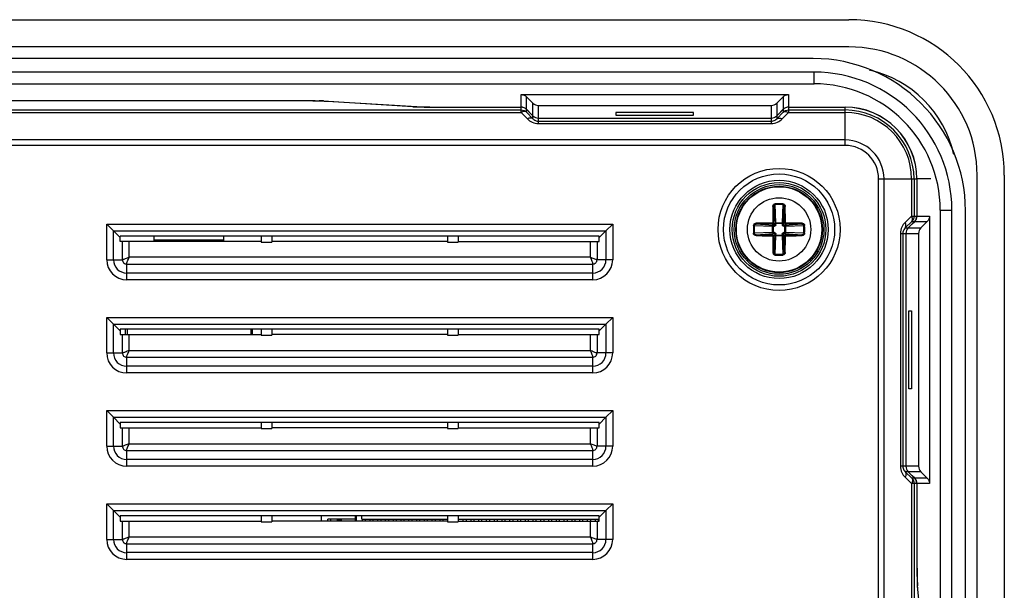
# Model space of a CAD drawing. Header units: millimetres. Extents: x 6573 to 7229, y 179 to 884.
# Tile 16 of 17: x 7104 to 7167, y 639 to 676. Entities that reach past the tile are written whole.
import ezdxf

# ---------------------------------------------------------------- set-up
doc = ezdxf.new("R2010")
doc.units = ezdxf.units.MM
doc.header["$LTSCALE"] = 32.67
doc.layers.get('0').update_dxf_attribs({"linetype": 'CONTINUOUS'})
doc.layers.add('03___PRT_ALL_CURVES', color=7, linetype='CONTINUOUS')

msp = doc.modelspace()

# ---------------------------------------------------------------- linework, layer by layer
at = {"color": 7, "linetype": 'Continuous'}
for p, q in [((7011.97, 675.879), (7156.97, 675.879)), ((7156.97, 674.129), (7011.97, 674.129)), ((7154.67, 673.379), (7014.27, 673.379)), ((7154.72, 672.504), (7014.22, 672.504)), ((7154.72, 671.755), (7154.72, 672.504)), ((7014.22, 671.755), (7154.72, 671.755)), ((7047.553, 670.675), (7121.387, 670.675)), ((7135.863, 670.256), (7135.863, 671.063)), ((7135.863, 671.063), (7153.077, 671.063)), ((7136.217, 670.11), (7136.217, 670.916)), ((7136.217, 670.916), (7136.624, 670.509)), ((7152.317, 670.509), (7152.724, 670.916)), ((7152.724, 670.916), (7152.724, 670.11)), ((7153.077, 671.063), (7153.077, 670.256)), ((7033.077, 670.068), (7135.863, 670.068)), ((7121.387, 670.665), (7047.553, 670.665)), ((7128.893, 670.281), (7123.119, 670.63)), ((7123.379, 670.635), (7129.153, 670.286)), ((7130.625, 670.256), (7135.863, 670.256)), ((7130.625, 670.246), (7135.863, 670.246)), ((7135.863, 669.915), (7135.863, 670.246)), ((7136.37, 669.957), (7136.217, 670.11)), ((7136.217, 669.921), (7136.217, 670.099)), ((7136.217, 670.099), (7136.624, 669.692)), ((7136.624, 669.5), (7136.624, 670.509)), ((7136.977, 669.191), (7136.977, 670.363)), ((7136.977, 670.363), (7151.963, 670.363)), ((7151.963, 670.363), (7151.963, 669.191)), ((7152.317, 670.509), (7152.317, 669.5)), ((7152.317, 669.692), (7152.724, 670.099)), ((7152.724, 670.11), (7152.57, 669.957)), ((7152.724, 670.099), (7152.724, 669.921)), ((7153.077, 670.256), (7156.72, 670.256)), ((7153.077, 670.246), (7156.72, 670.246)), ((7153.077, 670.246), (7153.077, 669.915)), ((7153.077, 670.068), (7156.72, 670.068)), ((7156.72, 667.789), (7156.72, 670.246)), ((7033.077, 669.915), (7135.863, 669.915)), ((7135.863, 669.915), (7136.27, 669.494)), ((7136.217, 669.921), (7136.624, 669.5)), ((7136.37, 669.946), (7136.37, 669.957)), ((7136.977, 669.545), (7151.963, 669.545)), ((7141.97, 669.912), (7141.97, 669.738)), ((7146.97, 669.912), (7141.97, 669.912)), ((7141.97, 669.738), (7146.97, 669.738)), ((7146.97, 669.738), (7146.97, 669.912)), ((7152.317, 669.5), (7152.724, 669.921)), ((7152.57, 669.957), (7152.57, 669.946)), ((7152.67, 669.494), (7153.077, 669.915)), ((7153.077, 669.915), (7156.72, 669.915)), ((7136.977, 669.343), (7151.963, 669.343)), ((7136.977, 669.191), (7151.963, 669.191)), ((7156.72, 668.136), (7012.22, 668.136)), ((7156.72, 667.789), (7012.22, 667.789)), ((7158.88, 665.629), (7161.337, 665.629)), ((7158.88, 624.738), (7158.88, 665.629)), ((7159.227, 624.737), (7159.227, 665.629)), ((7161.006, 665.629), (7161.006, 663.237)), ((7161.159, 665.629), (7161.159, 663.237)), ((7161.337, 665.629), (7161.337, 663.237)), ((7162.238, 665.629), (7161.347, 665.629)), ((7161.347, 665.629), (7161.347, 663.237)), ((7165.22, 553.379), (7165.22, 665.879)), ((7166.97, 665.879), (7166.97, 553.379)), ((7152.126, 663.852), (7152.217, 662.757)), ((7152.268, 662.794), (7152.221, 663.978)), ((7152.72, 663.978), (7152.673, 662.794)), ((7152.724, 662.757), (7152.815, 663.852)), ((7161.006, 663.237), (7160.585, 662.829)), ((7161.006, 663.237), (7161.337, 663.237)), ((7161.347, 663.237), (7162.154, 663.237)), ((7162.154, 663.237), (7162.154, 646.022)), ((7162.846, 663.629), (7163.595, 663.629)), ((7162.846, 663.629), (7162.846, 555.629)), ((7163.595, 555.629), (7163.595, 663.629)), ((7164.47, 555.679), (7164.47, 663.579)), ((7109.182, 660.429), (7109.182, 662.718)), ((7109.182, 662.718), (7141.759, 662.718)), ((7109.615, 662.285), (7109.182, 662.718)), ((7141.326, 662.285), (7141.759, 662.718)), ((7141.759, 662.718), (7141.759, 660.429)), ((7150.872, 662.629), (7152.056, 662.582)), ((7152.093, 662.633), (7150.998, 662.724)), ((7152.165, 662.633), (7152.018, 662.734)), ((7152.056, 662.177), (7152.056, 662.582)), ((7152.056, 662.582), (7152.092, 662.582)), ((7152.092, 662.582), (7152.092, 662.176)), ((7152.093, 662.632), (7152.093, 662.582)), ((7152.217, 662.684), (7152.116, 662.832)), ((7152.165, 662.633), (7152.166, 662.583)), ((7152.268, 662.757), (7152.217, 662.757)), ((7152.217, 662.684), (7152.267, 662.684)), ((7152.673, 662.757), (7152.267, 662.757)), ((7152.267, 662.794), (7152.673, 662.794)), ((7152.267, 662.794), (7152.267, 662.757)), ((7152.673, 662.794), (7152.673, 662.757)), ((7152.723, 662.757), (7152.673, 662.757)), ((7152.724, 662.684), (7152.674, 662.684)), ((7152.724, 662.684), (7152.825, 662.832)), ((7152.775, 662.633), (7152.922, 662.734)), ((7152.775, 662.633), (7152.775, 662.583)), ((7153.943, 662.724), (7152.848, 662.633)), ((7152.848, 662.582), (7152.848, 662.633)), ((7152.849, 662.632), (7152.848, 662.633)), ((7152.885, 662.582), (7152.848, 662.582)), ((7152.848, 662.176), (7152.848, 662.582)), ((7152.885, 662.582), (7154.069, 662.629)), ((7152.885, 662.582), (7152.885, 662.177)), ((7161.012, 662.883), (7160.591, 662.476)), ((7160.591, 662.476), (7161.6, 662.476)), ((7161.19, 662.883), (7160.783, 662.476)), ((7161.012, 662.883), (7161.19, 662.883)), ((7161.037, 662.729), (7161.048, 662.729)), ((7161.048, 662.729), (7161.201, 662.883)), ((7161.201, 662.883), (7162.007, 662.883)), ((7162.007, 662.883), (7161.6, 662.476)), ((7109.615, 660.429), (7109.615, 662.285)), ((7109.615, 662.285), (7141.326, 662.285)), ((7109.615, 662.285), (7110.048, 661.852)), ((7110.048, 661.607), (7110.048, 661.952)), ((7140.893, 661.952), (7110.048, 661.952)), ((7112.22, 661.952), (7112.22, 661.607)), ((7116.72, 661.607), (7116.72, 661.952)), ((7119.12, 661.952), (7119.12, 661.563)), ((7119.82, 661.952), (7119.82, 661.563)), ((7131.12, 661.952), (7131.12, 661.563)), ((7131.82, 661.952), (7131.82, 661.563)), ((7141.326, 662.285), (7140.893, 661.852)), ((7140.893, 661.607), (7140.893, 661.952)), ((7141.326, 662.285), (7141.326, 660.429)), ((7152.056, 662.177), (7150.872, 662.13)), ((7150.998, 662.035), (7152.093, 662.126)), ((7152.165, 662.126), (7152.018, 662.025)), ((7152.056, 662.177), (7152.092, 662.177)), ((7152.091, 662.126), (7152.093, 662.126)), ((7152.093, 662.177), (7152.093, 662.126)), ((7152.217, 662.074), (7152.116, 661.927)), ((7152.217, 662.002), (7152.126, 660.907)), ((7152.165, 662.126), (7152.166, 662.176)), ((7152.217, 662.074), (7152.267, 662.075)), ((7152.218, 662.002), (7152.267, 662.002)), ((7152.221, 660.781), (7152.268, 661.965)), ((7152.267, 662.001), (7152.673, 662.001)), ((7152.267, 661.965), (7152.267, 662.001)), ((7152.673, 661.965), (7152.267, 661.965)), ((7152.673, 662.002), (7152.723, 662.002)), ((7152.673, 661.965), (7152.673, 662.001)), ((7152.673, 661.965), (7152.72, 660.781)), ((7152.724, 662.074), (7152.674, 662.075)), ((7152.724, 662.074), (7152.825, 661.927)), ((7152.815, 660.907), (7152.724, 662.002)), ((7152.775, 662.126), (7152.775, 662.176)), ((7152.775, 662.126), (7152.923, 662.025)), ((7152.885, 662.177), (7152.848, 662.176)), ((7152.848, 662.127), (7152.848, 662.176)), ((7152.848, 662.126), (7153.943, 662.035)), ((7154.069, 662.13), (7152.885, 662.177)), ((7160.282, 662.122), (7161.454, 662.122)), ((7160.282, 662.122), (7160.282, 647.137)), ((7160.434, 662.122), (7160.434, 647.137)), ((7160.636, 662.122), (7160.636, 647.137)), ((7161.454, 662.122), (7161.454, 647.137)), ((7119.12, 661.607), (7110.048, 661.607)), ((7110.192, 660.429), (7110.192, 661.607)), ((7110.625, 660.584), (7110.625, 661.607)), ((7112.22, 661.704), (7116.72, 661.704)), ((7119.12, 661.563), (7119.82, 661.563)), ((7131.12, 661.607), (7119.82, 661.607)), ((7131.12, 661.563), (7131.82, 661.563)), ((7131.82, 661.607), (7140.893, 661.607)), ((7140.316, 661.607), (7140.316, 660.584)), ((7140.749, 661.607), (7140.749, 660.43)), ((7140.316, 660.584), (7110.625, 660.584)), ((7109.182, 660.429), (7110.192, 660.429)), ((7110.47, 659.574), (7110.471, 660.151)), ((7110.471, 660.151), (7140.47, 660.151)), ((7140.47, 659.141), (7140.47, 660.151)), ((7141.326, 660.429), (7140.749, 660.43)), ((7141.759, 660.429), (7141.326, 660.429)), ((7110.47, 659.141), (7110.47, 659.574)), ((7140.47, 659.574), (7110.47, 659.574)), ((7140.47, 659.141), (7110.47, 659.141)), ((7160.828, 657.129), (7161.003, 657.129)), ((7160.828, 652.129), (7160.828, 657.129)), ((7161.003, 657.129), (7161.003, 652.129)), ((7109.182, 654.429), (7109.182, 656.718)), ((7109.182, 656.718), (7141.759, 656.718)), ((7109.615, 656.285), (7109.182, 656.718)), ((7109.615, 654.429), (7109.615, 656.285)), ((7109.615, 656.285), (7141.326, 656.285)), ((7109.615, 656.285), (7110.048, 655.852)), ((7141.326, 656.285), (7140.893, 655.852)), ((7141.326, 656.285), (7141.759, 656.718)), ((7141.326, 656.285), (7141.326, 654.429)), ((7141.759, 656.718), (7141.759, 654.429)), ((7110.048, 655.952), (7110.048, 655.607)), ((7140.893, 655.952), (7110.048, 655.952)), ((7110.048, 655.607), (7119.12, 655.607)), ((7110.192, 654.429), (7110.192, 655.607)), ((7110.49, 655.952), (7110.49, 655.607)), ((7110.625, 654.584), (7110.625, 655.607)), ((7118.49, 655.607), (7118.49, 655.952)), ((7119.12, 655.952), (7119.12, 655.563)), ((7119.12, 655.563), (7119.82, 655.563)), ((7119.82, 655.952), (7119.82, 655.563)), ((7131.12, 655.607), (7119.82, 655.607)), ((7131.12, 655.952), (7131.12, 655.563)), ((7131.12, 655.563), (7131.82, 655.563)), ((7131.82, 655.952), (7131.82, 655.563)), ((7131.82, 655.607), (7140.893, 655.607)), ((7140.316, 655.607), (7140.316, 654.584)), ((7140.749, 655.607), (7140.749, 654.43)), ((7140.893, 655.607), (7140.893, 655.952)), ((7109.182, 654.429), (7110.192, 654.429)), ((7110.625, 654.584), (7140.316, 654.584)), ((7141.326, 654.429), (7140.749, 654.43)), ((7141.759, 654.429), (7141.326, 654.429)), ((7110.47, 653.574), (7110.471, 654.151)), ((7110.47, 653.141), (7110.47, 653.574)), ((7140.47, 653.574), (7110.47, 653.574)), ((7110.471, 654.151), (7140.47, 654.151)), ((7140.47, 653.141), (7140.47, 654.151)), ((7140.47, 653.141), (7110.47, 653.141)), ((7161.003, 652.129), (7160.828, 652.129)), ((7109.182, 648.429), (7109.182, 650.718)), ((7109.182, 650.718), (7141.759, 650.718)), ((7109.615, 650.285), (7109.182, 650.718)), ((7141.326, 650.285), (7141.759, 650.718)), ((7141.759, 650.718), (7141.759, 648.429)), ((7109.615, 648.429), (7109.615, 650.285)), ((7109.615, 650.285), (7141.326, 650.285)), ((7109.615, 650.285), (7110.048, 649.852)), ((7110.048, 649.952), (7110.048, 649.607)), ((7140.893, 649.952), (7110.048, 649.952)), ((7119.12, 649.952), (7119.12, 649.563)), ((7119.82, 649.952), (7119.82, 649.563)), ((7131.12, 649.952), (7131.12, 649.563)), ((7131.82, 649.952), (7131.82, 649.563)), ((7141.326, 650.285), (7140.893, 649.852)), ((7140.893, 649.607), (7140.893, 649.952)), ((7141.326, 650.285), (7141.326, 648.429)), ((7110.048, 649.607), (7119.12, 649.607)), ((7110.192, 648.429), (7110.192, 649.607)), ((7110.625, 648.584), (7110.625, 649.607)), ((7119.12, 649.563), (7119.82, 649.563)), ((7131.12, 649.607), (7119.82, 649.607)), ((7131.12, 649.563), (7131.82, 649.563)), ((7131.82, 649.607), (7140.893, 649.607)), ((7140.316, 649.607), (7140.316, 648.584)), ((7140.749, 649.607), (7140.749, 648.43)), ((7110.625, 648.584), (7140.316, 648.584)), ((7109.182, 648.429), (7110.192, 648.429)), ((7110.47, 647.574), (7110.471, 648.151)), ((7110.471, 648.151), (7140.47, 648.151)), ((7140.47, 647.141), (7140.47, 648.151)), ((7141.326, 648.429), (7140.749, 648.43)), ((7141.759, 648.429), (7141.326, 648.429)), ((7110.47, 647.141), (7110.47, 647.574)), ((7140.47, 647.574), (7110.47, 647.574)), ((7140.47, 647.141), (7110.47, 647.141)), ((7161.454, 647.137), (7160.282, 647.137)), ((7161.6, 646.783), (7160.591, 646.783)), ((7160.591, 646.783), (7161.012, 646.376)), ((7160.783, 646.783), (7161.19, 646.376)), ((7161.6, 646.783), (7162.007, 646.376)), ((7160.585, 646.429), (7161.006, 646.022)), ((7161.337, 646.022), (7161.006, 646.022)), ((7161.006, 646.022), (7161.006, 624.722)), ((7161.19, 646.376), (7161.012, 646.376)), ((7161.048, 646.529), (7161.037, 646.529)), ((7161.201, 646.376), (7161.048, 646.529)), ((7161.159, 646.022), (7161.159, 624.719)), ((7162.007, 646.376), (7161.201, 646.376)), ((7161.337, 646.022), (7161.337, 641.03)), ((7162.154, 646.022), (7161.347, 646.022)), ((7161.347, 646.022), (7161.347, 641.03)), ((7109.182, 642.429), (7109.182, 644.718)), ((7109.182, 644.718), (7141.759, 644.718)), ((7109.615, 644.285), (7109.182, 644.718)), ((7141.326, 644.285), (7141.759, 644.718)), ((7141.759, 644.718), (7141.759, 642.429)), ((7109.615, 642.429), (7109.615, 644.285)), ((7109.615, 644.285), (7141.326, 644.285)), ((7109.615, 644.285), (7110.048, 643.852)), ((7141.326, 644.285), (7140.893, 643.852)), ((7141.326, 644.285), (7141.326, 642.429)), ((7110.048, 643.952), (7110.048, 643.607)), ((7140.893, 643.952), (7110.048, 643.952)), ((7110.048, 643.607), (7119.12, 643.607)), ((7110.192, 642.429), (7110.192, 643.607)), ((7110.625, 642.584), (7110.625, 643.607)), ((7119.12, 643.952), (7119.12, 643.563)), ((7119.12, 643.563), (7119.82, 643.563)), ((7119.82, 643.952), (7119.82, 643.563)), ((7131.12, 643.607), (7119.82, 643.607)), ((7123.02, 643.607), (7123.02, 643.952)), ((7125.185, 643.729), (7123.42, 643.729)), ((7123.42, 643.607), (7123.42, 643.729)), ((7123.62, 643.607), (7123.62, 643.729)), ((7124.03, 643.714), (7124.28, 643.714)), ((7124.03, 643.607), (7124.03, 643.714)), ((7124.28, 643.714), (7124.28, 643.607)), ((7125.185, 643.952), (7125.185, 643.607)), ((7125.27, 643.607), (7125.27, 643.952)), ((7125.615, 643.729), (7125.615, 643.952)), ((7125.615, 643.729), (7131.12, 643.729)), ((7125.62, 643.729), (7125.62, 643.607)), ((7125.82, 643.729), (7125.82, 643.607)), ((7126.12, 643.729), (7126.12, 643.607)), ((7126.32, 643.729), (7126.32, 643.607)), ((7126.62, 643.729), (7126.62, 643.607)), ((7126.82, 643.729), (7126.82, 643.607)), ((7127.12, 643.729), (7127.12, 643.607)), ((7127.32, 643.729), (7127.32, 643.607)), ((7127.62, 643.729), (7127.62, 643.607)), ((7127.82, 643.729), (7127.82, 643.607)), ((7128.12, 643.729), (7128.12, 643.607)), ((7128.32, 643.729), (7128.32, 643.607)), ((7128.62, 643.729), (7128.62, 643.607)), ((7128.82, 643.729), (7128.82, 643.607)), ((7129.12, 643.729), (7129.12, 643.607)), ((7129.32, 643.729), (7129.32, 643.607)), ((7129.62, 643.729), (7129.62, 643.607)), ((7129.82, 643.729), (7129.82, 643.607)), ((7130.12, 643.729), (7130.12, 643.607)), ((7130.32, 643.729), (7130.32, 643.607)), ((7130.62, 643.729), (7130.62, 643.607)), ((7130.82, 643.729), (7130.82, 643.607)), ((7131.12, 643.952), (7131.12, 643.563)), ((7131.12, 643.563), (7131.82, 643.563)), ((7131.82, 643.952), (7131.82, 643.563)), ((7131.82, 643.729), (7140.893, 643.729)), ((7131.82, 643.607), (7140.893, 643.607)), ((7132.12, 643.729), (7132.12, 643.607)), ((7132.32, 643.729), (7132.32, 643.607)), ((7132.62, 643.729), (7132.62, 643.607)), ((7132.82, 643.729), (7132.82, 643.607)), ((7133.12, 643.729), (7133.12, 643.607)), ((7133.32, 643.729), (7133.32, 643.607)), ((7133.62, 643.729), (7133.62, 643.607)), ((7133.82, 643.729), (7133.82, 643.607)), ((7134.12, 643.729), (7134.12, 643.607)), ((7134.32, 643.729), (7134.32, 643.607)), ((7134.62, 643.729), (7134.62, 643.607)), ((7134.82, 643.729), (7134.82, 643.607)), ((7135.12, 643.729), (7135.12, 643.607)), ((7135.32, 643.729), (7135.32, 643.607)), ((7135.62, 643.729), (7135.62, 643.607)), ((7135.82, 643.729), (7135.82, 643.607)), ((7136.12, 643.729), (7136.12, 643.607)), ((7136.32, 643.729), (7136.32, 643.607)), ((7136.62, 643.729), (7136.62, 643.607)), ((7136.82, 643.729), (7136.82, 643.607)), ((7137.12, 643.729), (7137.12, 643.607)), ((7137.32, 643.729), (7137.32, 643.607)), ((7137.62, 643.729), (7137.62, 643.607)), ((7137.82, 643.729), (7137.82, 643.607)), ((7138.12, 643.729), (7138.12, 643.607)), ((7138.32, 643.729), (7138.32, 643.607)), ((7138.62, 643.729), (7138.62, 643.607)), ((7138.82, 643.729), (7138.82, 643.607)), ((7139.12, 643.729), (7139.12, 643.607)), ((7139.32, 643.729), (7139.32, 643.607)), ((7139.62, 643.729), (7139.62, 643.607)), ((7139.82, 643.729), (7139.82, 643.607)), ((7140.12, 643.729), (7140.12, 643.607)), ((7140.316, 643.607), (7140.316, 642.584)), ((7140.32, 643.729), (7140.32, 643.607)), ((7140.62, 643.729), (7140.62, 643.607)), ((7140.749, 643.607), (7140.749, 642.43)), ((7140.82, 643.729), (7140.82, 643.607)), ((7140.893, 643.607), (7140.893, 643.952)), ((7109.182, 642.429), (7110.192, 642.429)), ((7110.47, 641.574), (7110.471, 642.151)), ((7110.471, 642.151), (7140.47, 642.151)), ((7110.625, 642.584), (7140.316, 642.584)), ((7140.47, 641.141), (7140.47, 642.151)), ((7141.326, 642.429), (7140.749, 642.43)), ((7141.759, 642.429), (7141.326, 642.429)), ((7110.47, 641.141), (7110.47, 641.574)), ((7140.47, 641.574), (7110.47, 641.574)), ((7140.47, 641.141), (7110.47, 641.141)), ((7161.714, 636.023), (7161.386, 639.432))]:
    msp.add_line(p, q, dxfattribs=at)
at = {"color": 3, "linetype": 'Continuous'}
for p, q in [((7125.26, 643.796), (7125.27, 643.796)), ((7125.26, 643.607), (7125.26, 643.796))]:
    msp.add_line(p, q, dxfattribs=at)
at = {"color": 7, "linetype": 'Continuous'}
for radius in [3.928, 3.576, 3.162, 3.014, 2.886, 2.786, 2.75, 2.042]:
    msp.add_circle((7152.47, 662.379), radius, dxfattribs=at)
for centre, radius, start, end in [((7156.97, 665.879), 10, 0, 90), ((7156.97, 665.879), 8.25, 0, 90), ((7154.67, 663.579), 9.8, 0, 90), ((7156.72, 665.629), 7.178, 12.63929, 77.36082), ((7154.72, 663.629), 8.874, 360, 90), ((7154.72, 663.629), 8.126, 360, 90), ((7122.164, 646.49), 24.177, 87.66358, 88.33526), ((7156.72, 665.629), 4.627, 0, 90), ((7156.72, 665.629), 4.617, 0, 90), ((7156.72, 665.629), 4.438, 0, 90), ((7156.72, 665.629), 4.286, 360, 90), ((7156.72, 665.629), 2.507, 360, 90), ((7156.72, 665.629), 2.16, 360, 90), ((7233.102, 662.522), 81.04, 179.0517, 179.77902), ((7220.823, 662.64), 68.707, 178.98896, 179.84015), ((7152.47, 655.093), 8.937, 88.38711, 91.61289), ((7152.47, 655.109), 8.873, 88.38711, 91.61289), ((7076.314, 662.56), 76.511, 0.20321, 0.96762), ((7072.464, 662.529), 80.414, 0.21789, 0.95076), ((7159.755, 662.379), 8.935, 178.38701, 181.61299), ((7159.741, 662.379), 8.873, 178.38711, 181.61289), ((7152.321, 582.37), 80.417, 90.21765, 90.95075), ((7152.289, 586.23), 76.504, 90.20317, 90.96765), ((7152.151, 680.747), 18.164, 269.81479, 270.04612), ((7152.111, 670.445), 7.813, 269.86795, 270.3992), ((7144.552, 662.738), 7.666, 359.59578, 0.13709), ((7134.284, 662.699), 17.983, 359.95315, 0.18681), ((7170.838, 662.699), 18.164, 179.81479, 180.04612), ((7160.536, 662.739), 7.813, 179.86795, 180.3992), ((7152.829, 670.298), 7.666, 269.59549, 270.13709), ((7152.79, 680.568), 17.985, 269.95319, 270.18682), ((7152.732, 594.088), 68.646, 88.98859, 89.84068), ((7152.613, 581.741), 81.046, 89.05143, 89.77899), ((7145.2, 662.379), 8.873, 358.38711, 1.61289), ((7145.185, 662.379), 8.935, 358.38701, 1.61299), ((7152.328, 743.016), 81.045, 269.05209, 269.779), ((7152.209, 730.671), 68.646, 268.98859, 269.84068), ((7232.478, 662.23), 80.415, 180.21816, 180.95076), ((7152.151, 644.191), 17.985, 89.95319, 90.18682), ((7152.111, 654.46), 7.666, 89.5955, 90.13709), ((7228.626, 662.199), 76.511, 180.20321, 180.96762), ((7144.405, 662.02), 7.813, 359.86795, 0.3992), ((7134.103, 662.06), 18.164, 359.81479, 0.04612), ((7170.657, 662.06), 17.983, 179.95315, 180.18681), ((7160.389, 662.02), 7.666, 179.59578, 180.13709), ((7152.79, 644.012), 18.164, 89.81479, 90.04612), ((7152.83, 654.314), 7.813, 89.86797, 90.3992), ((7084.118, 662.119), 68.707, 358.98896, 359.84015), ((7071.839, 662.237), 81.039, 359.05206, 359.77902), ((7152.651, 738.528), 76.504, 270.20317, 270.96765), ((7152.619, 742.389), 80.418, 270.21783, 270.95075), ((7152.47, 669.666), 8.937, 268.38711, 271.61289), ((7152.47, 669.65), 8.873, 268.38711, 271.61289), ((7110.47, 660.429), 1.289, 180, 270), ((7110.47, 660.429), 0.856, 180, 270), ((7140.47, 660.429), 1.289, 270, 0), ((7140.47, 660.429), 0.856, 270, 0), ((7110.47, 654.429), 1.289, 180, 270), ((7110.47, 654.429), 0.856, 180, 270), ((7140.47, 654.429), 1.289, 270, 0), ((7140.47, 654.429), 0.856, 270, 0), ((7110.47, 648.429), 1.289, 180, 270), ((7110.47, 648.429), 0.856, 180, 270), ((7140.47, 648.429), 1.289, 270, 0), ((7140.47, 648.429), 0.856, 270, 0), ((7110.47, 642.429), 1.289, 180, 270), ((7110.47, 642.429), 0.856, 180, 270), ((7140.47, 642.429), 1.289, 270, 0), ((7140.47, 642.429), 0.856, 270, 0)]:
    msp.add_arc(centre, radius, start, end, dxfattribs=at)
for centre, major_axis, ratio, start_param, end_param in [((7121.387, 670.595), (2, 0), 0.034921, 0.523599, 1.570796), ((7130.625, 670.316), (2, 0), 0.034921, -2.617994, -1.570796), ((7135.863, 669.746), (0, 0.5), 0.999391, -0.785398, 0), ((7153.077, 669.746), (0, 0.5), 0.999391, 0, 0.785398), ((7136.977, 670.046), (0, -0.5), 0.999391, -0.785398, 0), ((7136.977, 670.046), (0, 0.5), 0.999391, -3.926991, -3.141593), ((7151.963, 670.046), (0, 0.5), 0.999391, -3.141593, -2.356194), ((7160.837, 663.237), (0.5, 0), 0.999391, -0.785398, 0), ((7161.137, 662.122), (-0.5, 0), 0.999391, -0.785398, 0), ((7161.137, 662.122), (0.5, 0), 0.999391, 2.356194, 3.141593), ((7161.137, 647.137), (0.5, 0), 0.999391, -3.141593, -2.356194), ((7160.837, 646.022), (0.5, 0), 0.999391, 0, 0.785398), ((7161.407, 641.03), (0, 2), 0.034921, -4.712389, -3.490659)]:
    msp.add_ellipse(centre, major_axis=major_axis, ratio=ratio, start_param=start_param, end_param=end_param, dxfattribs=at)
for points, knots in [([(7121.387, 670.675), (7121.521, 670.675), (7122.014, 670.674), (7122.507, 670.667), (7122.866, 670.657)], [0, 0, 0, 0, 0.270148, 1, 1, 1, 1]), ([(7123.15, 670.647), (7123.171, 670.646), (7123.247, 670.643), (7123.324, 670.639), (7123.379, 670.635)], [0, 0, 0, 0, 0.273005, 1, 1, 1, 1]), ([(7129.153, 670.286), (7129.36, 670.274), (7129.851, 670.261), (7130.342, 670.256), (7130.625, 670.256)], [0, 0, 0, 0, 0.422819, 1, 1, 1, 1]), ([(7136.217, 669.921), (7136.178, 669.957), (7136.045, 669.99), (7135.926, 669.947), (7135.863, 669.915)], [0, 0, 0, 0, 0.428254, 1, 1, 1, 1]), ([(7136.624, 669.5), (7136.585, 669.536), (7136.452, 669.569), (7136.333, 669.525), (7136.27, 669.494)], [0, 0, 0, 0, 0.428254, 1, 1, 1, 1]), ([(7136.27, 669.494), (7136.356, 669.405), (7136.575, 669.249), (7136.84, 669.191), (7136.977, 669.191)], [0, 0, 0, 0, 0.472896, 1, 1, 1, 1]), ([(7136.624, 669.5), (7136.642, 669.481), (7136.738, 669.392), (7136.873, 669.343), (7136.977, 669.343)], [0, 0, 0, 0, 0.20148, 1, 1, 1, 1]), ([(7151.963, 669.343), (7152.004, 669.343), (7152.136, 669.36), (7152.255, 669.434), (7152.317, 669.5)], [0, 0, 0, 0, 0.313693, 1, 1, 1, 1]), ([(7151.963, 669.191), (7152.101, 669.191), (7152.366, 669.249), (7152.584, 669.405), (7152.67, 669.494)], [0, 0, 0, 0, 0.527106, 1, 1, 1, 1]), ([(7152.317, 669.5), (7152.355, 669.536), (7152.489, 669.569), (7152.607, 669.525), (7152.67, 669.494)], [0, 0, 0, 0, 0.428254, 1, 1, 1, 1]), ([(7152.724, 669.921), (7152.762, 669.957), (7152.896, 669.99), (7153.015, 669.947), (7153.077, 669.915)], [0, 0, 0, 0, 0.428254, 1, 1, 1, 1]), ([(7152.126, 663.852), (7152.125, 663.854), (7152.119, 663.857), (7152.108, 663.86), (7152.092, 663.862), (7152.08, 663.863), (7152.073, 663.863)], [0, 0, 0, 0, 0.111867, 0.342354, 0.663483, 1, 1, 1, 1]), ([(7152.074, 663.863), (7152.074, 663.883), (7152.081, 663.923), (7152.111, 663.976), (7152.151, 664.009), (7152.188, 664.023), (7152.209, 664.026), (7152.219, 664.026)], [0, 0, 0, 0, 0.247362, 0.496222, 0.74679, 0.873294, 1, 1, 1, 1]), ([(7152.126, 663.852), (7152.126, 663.867), (7152.13, 663.897), (7152.149, 663.938), (7152.179, 663.969), (7152.207, 663.978), (7152.221, 663.978)], [0, 0, 0, 0, 0.260679, 0.515917, 0.762693, 1, 1, 1, 1]), ([(7152.221, 663.978), (7152.22, 663.981), (7152.22, 663.997), (7152.219, 664.014), (7152.219, 664.026)], [0, 0, 0, 0, 0.195967, 1, 1, 1, 1]), ([(7152.72, 663.978), (7152.72, 663.981), (7152.721, 663.997), (7152.722, 664.014), (7152.722, 664.026)], [0, 0, 0, 0, 0.195967, 1, 1, 1, 1]), ([(7152.72, 663.978), (7152.734, 663.978), (7152.761, 663.969), (7152.792, 663.938), (7152.81, 663.897), (7152.815, 663.867), (7152.815, 663.852)], [0, 0, 0, 0, 0.236638, 0.483198, 0.738709, 1, 1, 1, 1]), ([(7152.722, 664.026), (7152.742, 664.026), (7152.782, 664.015), (7152.83, 663.976), (7152.86, 663.923), (7152.867, 663.883), (7152.867, 663.863)], [0, 0, 0, 0, 0.251979, 0.502951, 0.752167, 1, 1, 1, 1]), ([(7152.815, 663.852), (7152.815, 663.854), (7152.822, 663.857), (7152.833, 663.86), (7152.849, 663.862), (7152.861, 663.863), (7152.867, 663.863)], [0, 0, 0, 0, 0.111786, 0.342169, 0.663316, 1, 1, 1, 1]), ([(7161.012, 662.883), (7161.048, 662.922), (7161.081, 663.055), (7161.038, 663.174), (7161.006, 663.237)], [0, 0, 0, 0, 0.428254, 1, 1, 1, 1]), ([(7150.823, 662.631), (7150.824, 662.651), (7150.835, 662.692), (7150.874, 662.739), (7150.927, 662.769), (7150.967, 662.776), (7150.987, 662.776)], [0, 0, 0, 0, 0.251964, 0.502943, 0.752163, 1, 1, 1, 1]), ([(7150.872, 662.629), (7150.868, 662.629), (7150.852, 662.63), (7150.836, 662.631), (7150.823, 662.631)], [0, 0, 0, 0, 0.195967, 1, 1, 1, 1]), ([(7150.872, 662.629), (7150.872, 662.643), (7150.881, 662.67), (7150.912, 662.701), (7150.953, 662.72), (7150.983, 662.724), (7150.998, 662.724)], [0, 0, 0, 0, 0.236638, 0.483198, 0.738709, 1, 1, 1, 1]), ([(7150.997, 662.724), (7150.996, 662.724), (7150.992, 662.731), (7150.989, 662.742), (7150.987, 662.758), (7150.987, 662.77), (7150.987, 662.776)], [0, 0, 0, 0, 0.111786, 0.342169, 0.663316, 1, 1, 1, 1]), ([(7152.015, 662.787), (7152.015, 662.781), (7152.015, 662.769), (7152.016, 662.755), (7152.016, 662.745), (7152.017, 662.739), (7152.017, 662.736), (7152.018, 662.734), (7152.018, 662.734)], [0, 0, 0, 0, 0.347306, 0.676786, 0.807883, 0.906782, 0.969918, 1, 1, 1, 1]), ([(7152.063, 662.835), (7152.063, 662.823), (7152.053, 662.798), (7152.028, 662.787), (7152.016, 662.787)], [0, 0, 0, 0, 0.500107, 1, 1, 1, 1]), ([(7152.116, 662.832), (7152.116, 662.819), (7152.111, 662.793), (7152.088, 662.761), (7152.056, 662.739), (7152.031, 662.734), (7152.018, 662.734)], [0, 0, 0, 0, 0.249612, 0.499862, 0.750187, 1, 1, 1, 1]), ([(7152.076, 662.626), (7152.069, 662.621), (7152.062, 662.611), (7152.058, 662.595), (7152.056, 662.587), (7152.056, 662.582)], [0, 0, 0, 0, 0.464467, 0.727684, 1, 1, 1, 1]), ([(7152.063, 662.835), (7152.069, 662.835), (7152.081, 662.835), (7152.095, 662.834), (7152.105, 662.833), (7152.11, 662.833), (7152.114, 662.832), (7152.115, 662.832), (7152.116, 662.832)], [0, 0, 0, 0, 0.347769, 0.677207, 0.808167, 0.906924, 0.969958, 1, 1, 1, 1]), ([(7152.217, 662.684), (7152.217, 662.678), (7152.214, 662.664), (7152.203, 662.647), (7152.185, 662.636), (7152.172, 662.633), (7152.165, 662.633)], [0, 0, 0, 0, 0.249758, 0.500032, 0.749874, 1, 1, 1, 1]), ([(7152.267, 662.684), (7152.267, 662.671), (7152.261, 662.645), (7152.239, 662.611), (7152.205, 662.589), (7152.179, 662.583), (7152.166, 662.583)], [0, 0, 0, 0, 0.249985, 0.499967, 0.749749, 1, 1, 1, 1]), ([(7152.267, 662.794), (7152.261, 662.793), (7152.249, 662.791), (7152.233, 662.783), (7152.221, 662.772), (7152.218, 662.762), (7152.217, 662.757)], [0, 0, 0, 0, 0.281131, 0.546196, 0.786153, 1, 1, 1, 1]), ([(7152.717, 662.774), (7152.712, 662.78), (7152.702, 662.787), (7152.686, 662.792), (7152.678, 662.794), (7152.673, 662.794)], [0, 0, 0, 0, 0.464479, 0.727691, 1, 1, 1, 1]), ([(7152.775, 662.583), (7152.762, 662.583), (7152.736, 662.589), (7152.702, 662.611), (7152.68, 662.645), (7152.674, 662.671), (7152.674, 662.684)], [0, 0, 0, 0, 0.249985, 0.499967, 0.749749, 1, 1, 1, 1]), ([(7152.775, 662.633), (7152.769, 662.633), (7152.755, 662.636), (7152.738, 662.647), (7152.727, 662.664), (7152.724, 662.678), (7152.724, 662.684)], [0, 0, 0, 0, 0.249757, 0.500034, 0.749876, 1, 1, 1, 1]), ([(7152.878, 662.835), (7152.872, 662.835), (7152.86, 662.835), (7152.845, 662.834), (7152.836, 662.833), (7152.83, 662.833), (7152.827, 662.832), (7152.825, 662.832), (7152.825, 662.832)], [0, 0, 0, 0, 0.347303, 0.676783, 0.80788, 0.90678, 0.969918, 1, 1, 1, 1]), ([(7152.923, 662.734), (7152.91, 662.734), (7152.884, 662.739), (7152.852, 662.761), (7152.83, 662.793), (7152.825, 662.819), (7152.825, 662.832)], [0, 0, 0, 0, 0.249712, 0.499893, 0.75022, 1, 1, 1, 1]), ([(7152.885, 662.582), (7152.884, 662.588), (7152.882, 662.6), (7152.873, 662.62), (7152.859, 662.631), (7152.849, 662.632)], [0, 0, 0, 0, 0.282802, 0.550145, 1, 1, 1, 1]), ([(7152.926, 662.787), (7152.914, 662.787), (7152.888, 662.797), (7152.878, 662.822), (7152.878, 662.834)], [0, 0, 0, 0, 0.500161, 1, 1, 1, 1]), ([(7152.926, 662.787), (7152.926, 662.781), (7152.926, 662.769), (7152.925, 662.754), (7152.924, 662.745), (7152.924, 662.739), (7152.923, 662.736), (7152.923, 662.734), (7152.923, 662.734)], [0, 0, 0, 0, 0.347782, 0.677228, 0.808187, 0.90694, 0.969966, 1, 1, 1, 1]), ([(7153.943, 662.724), (7153.945, 662.724), (7153.948, 662.731), (7153.951, 662.742), (7153.953, 662.758), (7153.954, 662.77), (7153.954, 662.776)], [0, 0, 0, 0, 0.111867, 0.342354, 0.663483, 1, 1, 1, 1]), ([(7153.943, 662.724), (7153.958, 662.724), (7153.988, 662.72), (7154.028, 662.701), (7154.06, 662.671), (7154.069, 662.643), (7154.069, 662.629)], [0, 0, 0, 0, 0.260678, 0.515915, 0.762692, 1, 1, 1, 1]), ([(7153.955, 662.776), (7153.975, 662.775), (7154.014, 662.769), (7154.067, 662.739), (7154.1, 662.699), (7154.114, 662.661), (7154.117, 662.641), (7154.117, 662.631)], [0, 0, 0, 0, 0.247356, 0.496211, 0.746796, 0.873292, 1, 1, 1, 1]), ([(7154.069, 662.629), (7154.072, 662.629), (7154.088, 662.63), (7154.104, 662.631), (7154.117, 662.631)], [0, 0, 0, 0, 0.195967, 1, 1, 1, 1]), ([(7160.585, 662.829), (7160.496, 662.743), (7160.339, 662.525), (7160.282, 662.26), (7160.282, 662.122)], [0, 0, 0, 0, 0.472896, 1, 1, 1, 1]), ([(7160.591, 662.476), (7160.572, 662.458), (7160.483, 662.362), (7160.434, 662.227), (7160.434, 662.122)], [0, 0, 0, 0, 0.20148, 1, 1, 1, 1]), ([(7160.591, 662.476), (7160.627, 662.514), (7160.66, 662.648), (7160.616, 662.766), (7160.585, 662.829)], [0, 0, 0, 0, 0.428254, 1, 1, 1, 1]), ([(7150.872, 662.13), (7150.868, 662.129), (7150.852, 662.129), (7150.836, 662.128), (7150.823, 662.128)], [0, 0, 0, 0, 0.195967, 1, 1, 1, 1]), ([(7150.987, 661.983), (7150.967, 661.983), (7150.927, 661.99), (7150.883, 662.015), (7150.854, 662.043), (7150.837, 662.069), (7150.826, 662.097), (7150.824, 662.118), (7150.823, 662.128)], [0, 0, 0, 0, 0.2471, 0.495607, 0.621034, 0.747165, 0.873418, 1, 1, 1, 1]), ([(7150.998, 662.035), (7150.983, 662.035), (7150.953, 662.039), (7150.912, 662.058), (7150.881, 662.088), (7150.872, 662.116), (7150.872, 662.13)], [0, 0, 0, 0, 0.260679, 0.515917, 0.762693, 1, 1, 1, 1]), ([(7150.997, 662.035), (7150.996, 662.035), (7150.992, 662.028), (7150.989, 662.017), (7150.987, 662.001), (7150.987, 661.989), (7150.987, 661.982)], [0, 0, 0, 0, 0.111867, 0.342354, 0.663483, 1, 1, 1, 1]), ([(7152.015, 661.972), (7152.015, 661.978), (7152.015, 661.99), (7152.016, 662.004), (7152.016, 662.014), (7152.017, 662.019), (7152.017, 662.023), (7152.018, 662.024), (7152.018, 662.025)], [0, 0, 0, 0, 0.347782, 0.677228, 0.808187, 0.90694, 0.969966, 1, 1, 1, 1]), ([(7152.015, 661.972), (7152.027, 661.972), (7152.052, 661.961), (7152.063, 661.936), (7152.063, 661.924)], [0, 0, 0, 0, 0.500094, 1, 1, 1, 1]), ([(7152.018, 662.025), (7152.031, 662.025), (7152.056, 662.02), (7152.088, 661.998), (7152.11, 661.965), (7152.116, 661.94), (7152.116, 661.927)], [0, 0, 0, 0, 0.249712, 0.499893, 0.75022, 1, 1, 1, 1]), ([(7152.056, 662.177), (7152.056, 662.17), (7152.059, 662.158), (7152.067, 662.139), (7152.082, 662.128), (7152.091, 662.126)], [0, 0, 0, 0, 0.28276, 0.550086, 1, 1, 1, 1]), ([(7152.063, 661.924), (7152.069, 661.924), (7152.081, 661.924), (7152.095, 661.925), (7152.105, 661.925), (7152.11, 661.926), (7152.114, 661.926), (7152.115, 661.927), (7152.116, 661.927)], [0, 0, 0, 0, 0.347303, 0.676783, 0.80788, 0.90678, 0.969918, 1, 1, 1, 1]), ([(7152.165, 662.126), (7152.172, 662.126), (7152.185, 662.123), (7152.203, 662.112), (7152.214, 662.094), (7152.217, 662.081), (7152.217, 662.074)], [0, 0, 0, 0, 0.249757, 0.500034, 0.749876, 1, 1, 1, 1]), ([(7152.166, 662.176), (7152.179, 662.176), (7152.205, 662.17), (7152.239, 662.148), (7152.261, 662.114), (7152.267, 662.088), (7152.267, 662.075)], [0, 0, 0, 0, 0.249985, 0.499967, 0.749749, 1, 1, 1, 1]), ([(7152.224, 661.985), (7152.228, 661.979), (7152.239, 661.972), (7152.254, 661.967), (7152.263, 661.965), (7152.267, 661.965)], [0, 0, 0, 0, 0.464477, 0.727689, 1, 1, 1, 1]), ([(7152.673, 661.965), (7152.68, 661.966), (7152.692, 661.968), (7152.708, 661.975), (7152.72, 661.987), (7152.723, 661.997), (7152.723, 662.002)], [0, 0, 0, 0, 0.281133, 0.5462, 0.786163, 1, 1, 1, 1]), ([(7152.674, 662.075), (7152.674, 662.088), (7152.68, 662.114), (7152.702, 662.148), (7152.736, 662.17), (7152.762, 662.176), (7152.775, 662.176)], [0, 0, 0, 0, 0.249985, 0.499967, 0.749749, 1, 1, 1, 1]), ([(7152.724, 662.074), (7152.724, 662.081), (7152.727, 662.094), (7152.738, 662.112), (7152.755, 662.123), (7152.769, 662.126), (7152.775, 662.126)], [0, 0, 0, 0, 0.249758, 0.500032, 0.749874, 1, 1, 1, 1]), ([(7152.825, 661.927), (7152.825, 661.94), (7152.83, 661.965), (7152.852, 661.997), (7152.884, 662.02), (7152.91, 662.025), (7152.923, 662.025)], [0, 0, 0, 0, 0.249612, 0.499862, 0.750187, 1, 1, 1, 1]), ([(7152.878, 661.924), (7152.872, 661.924), (7152.86, 661.924), (7152.845, 661.925), (7152.836, 661.925), (7152.83, 661.926), (7152.827, 661.926), (7152.825, 661.927), (7152.825, 661.927)], [0, 0, 0, 0, 0.347769, 0.677207, 0.808167, 0.906924, 0.969958, 1, 1, 1, 1]), ([(7152.865, 662.133), (7152.871, 662.137), (7152.878, 662.148), (7152.883, 662.163), (7152.885, 662.172), (7152.885, 662.177)], [0, 0, 0, 0, 0.464468, 0.727687, 1, 1, 1, 1]), ([(7152.878, 661.924), (7152.878, 661.936), (7152.888, 661.961), (7152.913, 661.972), (7152.925, 661.972)], [0, 0, 0, 0, 0.500128, 1, 1, 1, 1]), ([(7152.926, 661.972), (7152.926, 661.978), (7152.926, 661.99), (7152.925, 662.004), (7152.924, 662.014), (7152.924, 662.019), (7152.923, 662.023), (7152.923, 662.024), (7152.923, 662.025)], [0, 0, 0, 0, 0.347306, 0.676786, 0.807883, 0.906782, 0.969918, 1, 1, 1, 1]), ([(7154.069, 662.13), (7154.069, 662.116), (7154.06, 662.088), (7154.029, 662.058), (7153.988, 662.039), (7153.958, 662.035), (7153.943, 662.035)], [0, 0, 0, 0, 0.236638, 0.483198, 0.73871, 1, 1, 1, 1]), ([(7153.943, 662.035), (7153.945, 662.035), (7153.948, 662.028), (7153.951, 662.017), (7153.953, 662.001), (7153.954, 661.989), (7153.954, 661.982)], [0, 0, 0, 0, 0.111786, 0.342169, 0.663316, 1, 1, 1, 1]), ([(7154.117, 662.128), (7154.117, 662.108), (7154.106, 662.067), (7154.067, 662.02), (7154.014, 661.99), (7153.974, 661.983), (7153.954, 661.982)], [0, 0, 0, 0, 0.251979, 0.502951, 0.752167, 1, 1, 1, 1]), ([(7154.069, 662.13), (7154.072, 662.129), (7154.088, 662.129), (7154.104, 662.128), (7154.117, 662.128)], [0, 0, 0, 0, 0.195968, 1, 1, 1, 1]), ([(7110.625, 660.585), (7110.544, 660.55), (7110.402, 660.497), (7110.257, 660.434), (7110.192, 660.429)], [0, 0, 0, 0, 0.573921, 1, 1, 1, 1]), ([(7110.47, 660.151), (7110.47, 660.179), (7110.489, 660.244), (7110.546, 660.385), (7110.591, 660.503), (7110.625, 660.584)], [0, 0, 0, 0, 0.184038, 0.427129, 1, 1, 1, 1]), ([(7140.315, 660.584), (7140.35, 660.503), (7140.402, 660.361), (7140.466, 660.216), (7140.47, 660.151)], [0, 0, 0, 0, 0.573921, 1, 1, 1, 1]), ([(7140.749, 660.429), (7140.72, 660.429), (7140.656, 660.448), (7140.514, 660.505), (7140.397, 660.55), (7140.316, 660.584)], [0, 0, 0, 0, 0.184038, 0.427129, 1, 1, 1, 1]), ([(7152.126, 660.907), (7152.125, 660.905), (7152.119, 660.901), (7152.108, 660.899), (7152.092, 660.896), (7152.08, 660.896), (7152.073, 660.896)], [0, 0, 0, 0, 0.111786, 0.342169, 0.663316, 1, 1, 1, 1]), ([(7152.073, 660.896), (7152.074, 660.876), (7152.081, 660.836), (7152.111, 660.783), (7152.158, 660.744), (7152.199, 660.733), (7152.219, 660.732)], [0, 0, 0, 0, 0.247816, 0.497028, 0.748009, 1, 1, 1, 1]), ([(7152.221, 660.781), (7152.207, 660.781), (7152.179, 660.79), (7152.149, 660.821), (7152.13, 660.862), (7152.126, 660.892), (7152.126, 660.907)], [0, 0, 0, 0, 0.236638, 0.483198, 0.738709, 1, 1, 1, 1]), ([(7152.221, 660.781), (7152.22, 660.778), (7152.22, 660.761), (7152.219, 660.745), (7152.219, 660.732)], [0, 0, 0, 0, 0.195967, 1, 1, 1, 1]), ([(7152.815, 660.907), (7152.815, 660.892), (7152.811, 660.862), (7152.792, 660.821), (7152.762, 660.79), (7152.734, 660.781), (7152.72, 660.781)], [0, 0, 0, 0, 0.260678, 0.515915, 0.762692, 1, 1, 1, 1]), ([(7152.72, 660.781), (7152.72, 660.778), (7152.721, 660.761), (7152.722, 660.745), (7152.722, 660.732)], [0, 0, 0, 0, 0.195967, 1, 1, 1, 1]), ([(7152.867, 660.896), (7152.867, 660.876), (7152.86, 660.836), (7152.83, 660.783), (7152.79, 660.75), (7152.752, 660.736), (7152.732, 660.733), (7152.722, 660.732)], [0, 0, 0, 0, 0.247382, 0.496216, 0.74679, 0.873287, 1, 1, 1, 1]), ([(7152.815, 660.907), (7152.815, 660.905), (7152.822, 660.901), (7152.833, 660.899), (7152.849, 660.896), (7152.861, 660.896), (7152.867, 660.896)], [0, 0, 0, 0, 0.111867, 0.342354, 0.663483, 1, 1, 1, 1]), ([(7110.192, 660.429), (7110.196, 660.358), (7110.248, 660.209), (7110.399, 660.151), (7110.471, 660.151)], [0, 0, 0, 0, 0.499491, 1, 1, 1, 1]), ([(7140.47, 660.151), (7140.541, 660.155), (7140.69, 660.207), (7140.749, 660.358), (7140.749, 660.43)], [0, 0, 0, 0, 0.499491, 1, 1, 1, 1]), ([(7110.625, 654.585), (7110.544, 654.55), (7110.402, 654.497), (7110.257, 654.434), (7110.192, 654.429)], [0, 0, 0, 0, 0.573921, 1, 1, 1, 1]), ([(7110.192, 654.429), (7110.196, 654.358), (7110.248, 654.209), (7110.399, 654.151), (7110.471, 654.151)], [0, 0, 0, 0, 0.499491, 1, 1, 1, 1]), ([(7110.47, 654.151), (7110.47, 654.179), (7110.489, 654.244), (7110.546, 654.385), (7110.591, 654.503), (7110.625, 654.584)], [0, 0, 0, 0, 0.184038, 0.427129, 1, 1, 1, 1]), ([(7140.315, 654.584), (7140.35, 654.503), (7140.402, 654.361), (7140.466, 654.216), (7140.47, 654.151)], [0, 0, 0, 0, 0.573921, 1, 1, 1, 1]), ([(7140.749, 654.429), (7140.72, 654.429), (7140.656, 654.448), (7140.514, 654.505), (7140.397, 654.55), (7140.316, 654.584)], [0, 0, 0, 0, 0.184038, 0.427129, 1, 1, 1, 1]), ([(7140.47, 654.151), (7140.541, 654.155), (7140.69, 654.207), (7140.749, 654.358), (7140.749, 654.43)], [0, 0, 0, 0, 0.499491, 1, 1, 1, 1]), ([(7110.625, 648.585), (7110.544, 648.55), (7110.402, 648.497), (7110.257, 648.434), (7110.192, 648.429)], [0, 0, 0, 0, 0.573921, 1, 1, 1, 1]), ([(7110.47, 648.151), (7110.47, 648.179), (7110.489, 648.244), (7110.546, 648.385), (7110.591, 648.503), (7110.625, 648.584)], [0, 0, 0, 0, 0.184038, 0.427129, 1, 1, 1, 1]), ([(7140.315, 648.584), (7140.35, 648.503), (7140.402, 648.361), (7140.466, 648.216), (7140.47, 648.151)], [0, 0, 0, 0, 0.573921, 1, 1, 1, 1]), ([(7140.749, 648.429), (7140.72, 648.429), (7140.656, 648.448), (7140.514, 648.505), (7140.397, 648.55), (7140.316, 648.584)], [0, 0, 0, 0, 0.184038, 0.427129, 1, 1, 1, 1]), ([(7110.192, 648.429), (7110.196, 648.358), (7110.248, 648.209), (7110.399, 648.151), (7110.471, 648.151)], [0, 0, 0, 0, 0.499491, 1, 1, 1, 1]), ([(7140.47, 648.151), (7140.541, 648.155), (7140.69, 648.207), (7140.749, 648.358), (7140.749, 648.43)], [0, 0, 0, 0, 0.499491, 1, 1, 1, 1]), ([(7160.282, 647.137), (7160.282, 646.999), (7160.339, 646.734), (7160.496, 646.515), (7160.585, 646.429)], [0, 0, 0, 0, 0.527106, 1, 1, 1, 1]), ([(7160.434, 647.137), (7160.434, 647.095), (7160.451, 646.964), (7160.525, 646.844), (7160.591, 646.783)], [0, 0, 0, 0, 0.313693, 1, 1, 1, 1]), ([(7160.591, 646.783), (7160.627, 646.744), (7160.66, 646.611), (7160.616, 646.492), (7160.585, 646.429)], [0, 0, 0, 0, 0.428254, 1, 1, 1, 1]), ([(7161.012, 646.376), (7161.048, 646.337), (7161.081, 646.204), (7161.038, 646.085), (7161.006, 646.022)], [0, 0, 0, 0, 0.428254, 1, 1, 1, 1]), ([(7110.625, 642.585), (7110.544, 642.55), (7110.402, 642.497), (7110.257, 642.434), (7110.192, 642.429)], [0, 0, 0, 0, 0.573921, 1, 1, 1, 1]), ([(7110.192, 642.429), (7110.196, 642.358), (7110.248, 642.209), (7110.399, 642.151), (7110.471, 642.151)], [0, 0, 0, 0, 0.499491, 1, 1, 1, 1]), ([(7110.47, 642.151), (7110.47, 642.179), (7110.489, 642.244), (7110.546, 642.385), (7110.591, 642.503), (7110.625, 642.584)], [0, 0, 0, 0, 0.184038, 0.427129, 1, 1, 1, 1]), ([(7140.315, 642.584), (7140.35, 642.503), (7140.402, 642.361), (7140.466, 642.216), (7140.47, 642.151)], [0, 0, 0, 0, 0.573921, 1, 1, 1, 1]), ([(7140.749, 642.429), (7140.72, 642.429), (7140.656, 642.448), (7140.514, 642.505), (7140.397, 642.55), (7140.316, 642.584)], [0, 0, 0, 0, 0.184038, 0.427129, 1, 1, 1, 1]), ([(7140.47, 642.151), (7140.541, 642.155), (7140.69, 642.207), (7140.749, 642.358), (7140.749, 642.43)], [0, 0, 0, 0, 0.499491, 1, 1, 1, 1]), ([(7161.347, 641.03), (7161.347, 640.705), (7161.355, 640.172), (7161.367, 639.639), (7161.386, 639.432)], [0, 0, 0, 0, 0.610119, 1, 1, 1, 1])]:
    msp.add_open_spline(points, degree=3, knots=knots, dxfattribs=at)
for points in [[(7135.863, 671.063), (7135.991, 671.063), (7136.127, 671.006), (7136.217, 670.916)], [(7152.724, 670.916), (7152.814, 671.006), (7152.95, 671.063), (7153.077, 671.063)], [(7136.217, 670.11), (7136.127, 670.2), (7135.991, 670.256), (7135.863, 670.256)], [(7135.863, 670.068), (7135.991, 670.068), (7136.127, 670.012), (7136.217, 669.921)], [(7136.624, 670.509), (7136.714, 670.419), (7136.85, 670.363), (7136.977, 670.363)], [(7151.963, 670.363), (7152.091, 670.363), (7152.227, 670.419), (7152.317, 670.509)], [(7153.077, 670.256), (7152.95, 670.256), (7152.814, 670.2), (7152.724, 670.11)], [(7152.724, 669.921), (7152.814, 670.012), (7152.95, 670.068), (7153.077, 670.068)], [(7161.159, 663.237), (7161.159, 663.109), (7161.103, 662.973), (7161.012, 662.883)], [(7161.201, 662.883), (7161.291, 662.973), (7161.347, 663.109), (7161.347, 663.237)], [(7162.154, 663.237), (7162.154, 663.109), (7162.097, 662.973), (7162.007, 662.883)], [(7152.093, 662.632), (7152.087, 662.632), (7152.081, 662.629), (7152.076, 662.626)], [(7152.723, 662.757), (7152.723, 662.763), (7152.72, 662.769), (7152.717, 662.774)], [(7161.6, 662.476), (7161.51, 662.386), (7161.454, 662.25), (7161.454, 662.122)], [(7152.218, 662.002), (7152.218, 661.996), (7152.22, 661.99), (7152.224, 661.985)], [(7152.848, 662.127), (7152.854, 662.127), (7152.86, 662.129), (7152.865, 662.133)], [(7161.454, 647.137), (7161.454, 647.009), (7161.51, 646.873), (7161.6, 646.783)], [(7161.012, 646.376), (7161.103, 646.286), (7161.159, 646.15), (7161.159, 646.022)], [(7161.347, 646.022), (7161.347, 646.15), (7161.291, 646.286), (7161.201, 646.376)], [(7162.007, 646.376), (7162.097, 646.286), (7162.154, 646.15), (7162.154, 646.022)]]:
    msp.add_open_spline(points, degree=3, dxfattribs=at)
at = {"layer": '03___PRT_ALL_CURVES', "color": 4, "linetype": 'Continuous'}
for p, q in [((7110.37, 655.952), (7110.37, 655.607)), ((7118.57, 655.607), (7118.57, 655.952))]:
    msp.add_line(p, q, dxfattribs=at)

doc.saveas('drawing.dxf')
